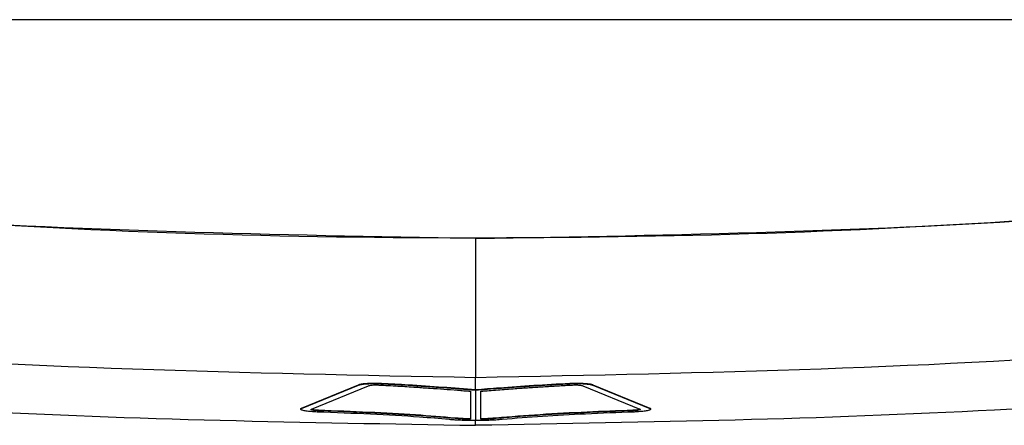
# Model space of a CAD drawing. Header units: millimetres. Extents: x -0.57 to 0.95, y -0.4 to 0.71.
# Tile 119 of 256: x 0.15401 to 0.17515, y 0.4743 to 0.48301. Entities that reach past the tile are written whole.
import ezdxf

# ---------------------------------------------------------------- set-up
doc = ezdxf.new("R2010")
doc.units = ezdxf.units.MM
doc.layers.add('FORMAT', color=7, linetype='Continuous')

msp = doc.modelspace()

# ---------------------------------------------------------------- linework, layer by layer
at = {"layer": 'FORMAT', "color": 7, "linetype": 'Continuous', "lineweight": 25}
for p, q in [((0.191136, 0.483009), (0.136401, 0.483009)), ((0.163799, 0.47532), (0.163799, 0.47831)), ((0.16006, 0.474669), (0.161283, 0.475171)), ((0.16006, 0.474659), (0.161283, 0.475161)), ((0.160275, 0.474646), (0.161499, 0.47515)), ((0.161283, 0.475171), (0.161283, 0.475161)), ((0.161778, 0.475202), (0.161778, 0.475192)), ((0.16582, 0.475202), (0.16582, 0.475192)), ((0.166099, 0.47515), (0.167322, 0.474646)), ((0.166314, 0.475171), (0.167537, 0.474669)), ((0.166314, 0.475171), (0.166314, 0.475161)), ((0.166314, 0.475161), (0.167537, 0.474659)), ((0.163686, 0.47503), (0.163686, 0.474428)), ((0.163799, 0.475065), (0.163799, 0.475055)), ((0.163799, 0.4744), (0.163799, 0.475055)), ((0.163911, 0.474428), (0.163911, 0.47503)), ((0.160044, 0.474659), (0.160044, 0.474649)), ((0.16006, 0.474669), (0.16006, 0.474659)), ((0.160425, 0.474622), (0.160425, 0.474612)), ((0.167173, 0.474622), (0.167173, 0.474612)), ((0.167537, 0.474669), (0.167537, 0.474659)), ((0.167554, 0.474659), (0.167555, 0.474653)), ((0.167554, 0.474659), (0.167554, 0.474649)), ((0.163361, 0.474454), (0.163361, 0.474444)), ((0.164236, 0.474454), (0.164236, 0.474444))]:
    msp.add_line(p, q, dxfattribs=at)
for points, knots in [([(0.1637986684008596, 0.4783103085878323), (0.1595071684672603, 0.4783865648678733), (0.1509023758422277, 0.478539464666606), (0.1423627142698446, 0.4796074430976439), (0.1380820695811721, 0.4801427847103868)], [0, 0, 0, 0, 0.4987336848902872, 0.9999999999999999, 0.9999999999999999, 0.9999999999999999, 0.9999999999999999]), ([(0.1895052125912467, 0.4801514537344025), (0.1852910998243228, 0.4796340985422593), (0.1768419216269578, 0.4785968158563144), (0.163995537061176, 0.4781889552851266), (0.1510383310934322, 0.4785687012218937), (0.1424149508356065, 0.4796229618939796), (0.1380921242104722, 0.4801514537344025)], [0, 0, 0, 0, 0.2468457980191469, 0.4949189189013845, 0.7468071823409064, 1, 1, 1, 1]), ([(0.1637986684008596, 0.4783103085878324), (0.1680901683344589, 0.4783865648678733), (0.1766949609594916, 0.4785394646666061), (0.1852346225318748, 0.4796074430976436), (0.1895152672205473, 0.4801427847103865)], [0, 0, 0, 0, 0.4987336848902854, 1, 1, 1, 1]), ([(0.1637986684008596, 0.4753201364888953), (0.1588828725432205, 0.4754188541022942), (0.1490195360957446, 0.4756169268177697), (0.1392509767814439, 0.4769958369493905), (0.1343509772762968, 0.4776875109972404)], [0, 0, 0, 0, 0.4983907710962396, 1, 1, 1, 1]), ([(0.1932463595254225, 0.4776875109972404), (0.1883779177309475, 0.4769996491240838), (0.1786096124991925, 0.4756194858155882), (0.1687462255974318, 0.4754201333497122), (0.1637986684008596, 0.4753201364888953)], [0, 0, 0, 0, 0.4983916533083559, 1, 1, 1, 1]), ([(0.1360207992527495, 0.4763618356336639), (0.1388117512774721, 0.4759816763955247), (0.1443936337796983, 0.4752213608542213), (0.1536623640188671, 0.4744705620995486), (0.1601388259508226, 0.4743609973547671), (0.1637986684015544, 0.4742990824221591)], [0, 0, 0, 0, 0.3030894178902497, 0.6061764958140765, 0.9999999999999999, 0.9999999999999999, 0.9999999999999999, 0.9999999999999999]), ([(0.1915765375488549, 0.4763618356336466), (0.1888132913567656, 0.475985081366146), (0.1832868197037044, 0.4752315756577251), (0.1740187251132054, 0.4744742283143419), (0.1675143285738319, 0.4743627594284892), (0.1637986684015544, 0.4742990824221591)], [0, 0, 0, 0, 0.3000872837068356, 0.6001723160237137, 1, 1, 1, 1]), ([(0.1612830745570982, 0.4751710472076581), (0.1612908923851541, 0.4751739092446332), (0.1613067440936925, 0.4751797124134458), (0.1613441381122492, 0.4751874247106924), (0.1613912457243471, 0.4751942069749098), (0.1614461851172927, 0.4751994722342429), (0.1615076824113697, 0.4752031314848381), (0.1615712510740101, 0.4752052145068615), (0.1616375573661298, 0.4752059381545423), (0.1616943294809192, 0.4752053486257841), (0.1617413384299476, 0.4752040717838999), (0.1617654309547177, 0.4752029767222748), (0.1617775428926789, 0.4752024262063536)], [0, 0, 0, 0, 0.1130809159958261, 0.229286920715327, 0.3424069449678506, 0.4592668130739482, 0.564401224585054, 0.672772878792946, 0.7760457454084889, 0.8820335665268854, 0.9406952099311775, 1, 1, 1, 1]), ([(0.161283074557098, 0.4751609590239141), (0.161290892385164, 0.4751638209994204), (0.1613067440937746, 0.4751696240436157), (0.1613441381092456, 0.4751773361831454), (0.1613912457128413, 0.4751841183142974), (0.1614461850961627, 0.4751893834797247), (0.1615076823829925, 0.4751930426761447), (0.1615712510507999, 0.4751951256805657), (0.1616375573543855, 0.4751958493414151), (0.1616943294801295, 0.475195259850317), (0.1617413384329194, 0.4751939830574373), (0.1617654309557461, 0.4751928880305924), (0.1617775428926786, 0.4751923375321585)], [0, 0, 0, 0, 0.1130808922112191, 0.2292868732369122, 0.3424068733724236, 0.4592667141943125, 0.5644011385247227, 0.6727728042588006, 0.776045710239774, 0.8820335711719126, 0.9406952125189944, 1, 1, 1, 1]), ([(0.1614986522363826, 0.4751496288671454), (0.1615070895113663, 0.4751523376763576), (0.1615239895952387, 0.4751577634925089), (0.1615737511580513, 0.4751634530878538), (0.1616325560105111, 0.4751661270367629), (0.1616828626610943, 0.4751658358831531), (0.1617096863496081, 0.4751645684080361), (0.1617181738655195, 0.4751641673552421)], [0, 0, 0, 0, 0.241301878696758, 0.4833340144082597, 0.7064564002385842, 0.9071173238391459, 1, 1, 1, 1]), ([(0.1617181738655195, 0.4751641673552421), (0.1617866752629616, 0.4751608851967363), (0.1619240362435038, 0.4751543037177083), (0.1621923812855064, 0.4751384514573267), (0.1624923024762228, 0.4751193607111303), (0.1628219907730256, 0.4750969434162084), (0.1631172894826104, 0.4750758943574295), (0.1633588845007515, 0.4750575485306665), (0.1635486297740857, 0.4750421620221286), (0.1636402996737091, 0.4750338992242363), (0.1636861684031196, 0.4750297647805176)], [0, 0, 0, 0, 0.097471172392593, 0.1954520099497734, 0.3927738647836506, 0.5439735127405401, 0.6953369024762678, 0.84741554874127, 0.9236515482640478, 1, 1, 1, 1]), ([(0.1617775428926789, 0.4752024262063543), (0.1619684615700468, 0.4751922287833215), (0.1624183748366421, 0.4751681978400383), (0.163097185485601, 0.4751221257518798), (0.1635641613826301, 0.4750843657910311), (0.1637986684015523, 0.475065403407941)], [0, 0, 0, 0, 0.2684539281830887, 0.6326305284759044, 1, 1, 1, 1]), ([(0.1617775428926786, 0.4751923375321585), (0.1618258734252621, 0.4751901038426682), (0.1619226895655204, 0.4751856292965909), (0.1621126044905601, 0.4751750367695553), (0.1623803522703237, 0.4751590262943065), (0.1627215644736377, 0.4751367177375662), (0.1630898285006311, 0.4751113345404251), (0.1633907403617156, 0.475089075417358), (0.1636274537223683, 0.4750704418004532), (0.1637415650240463, 0.4750603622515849), (0.1637986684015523, 0.4750553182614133)], [0, 0, 0, 0, 0.06681573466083, 0.1338458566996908, 0.2685205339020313, 0.4503927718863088, 0.6325860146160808, 0.8159473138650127, 0.9078966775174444, 1, 1, 1, 1]), ([(0.163798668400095, 0.4750654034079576), (0.1637986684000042, 0.4751123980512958), (0.163798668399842, 0.4751963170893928), (0.1637986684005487, 0.4752823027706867), (0.1637986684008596, 0.4753201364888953)], [0, 0, 0, 0, 0.5599997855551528, 1, 1, 1, 1]), ([(0.1637986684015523, 0.4750654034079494), (0.1639683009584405, 0.4750794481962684), (0.1643686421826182, 0.4751125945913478), (0.1650414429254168, 0.4751593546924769), (0.1655594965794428, 0.4751880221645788), (0.165819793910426, 0.4752024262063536)], [0, 0, 0, 0, 0.2678447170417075, 0.6321267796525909, 1, 1, 1, 1]), ([(0.1637986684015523, 0.4750553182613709), (0.1638820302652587, 0.4750625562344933), (0.1640490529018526, 0.475077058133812), (0.1643425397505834, 0.4750992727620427), (0.1646737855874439, 0.475122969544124), (0.1650449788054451, 0.4751480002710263), (0.1653614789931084, 0.4751678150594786), (0.1656200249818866, 0.4751828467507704), (0.1657531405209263, 0.4751891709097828), (0.1658197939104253, 0.4751923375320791)], [0, 0, 0, 0, 0.1336606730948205, 0.2678006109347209, 0.449728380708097, 0.6319635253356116, 0.8154871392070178, 0.9076110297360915, 1, 1, 1, 1]), ([(0.1639111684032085, 0.4750297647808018), (0.1639698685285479, 0.4750350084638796), (0.1640874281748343, 0.475045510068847), (0.1643332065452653, 0.4750649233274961), (0.164619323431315, 0.4750860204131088), (0.1649466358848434, 0.4751086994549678), (0.1652496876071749, 0.4751287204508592), (0.1655072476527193, 0.4751445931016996), (0.1657173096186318, 0.4751565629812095), (0.165825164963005, 0.4751616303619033), (0.1658791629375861, 0.4751641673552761)], [0, 0, 0, 0, 0.0973903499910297, 0.1950451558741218, 0.3912638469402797, 0.5427342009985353, 0.6943700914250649, 0.8468204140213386, 0.923310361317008, 1, 1, 1, 1]), ([(0.165819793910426, 0.4752024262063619), (0.1658407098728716, 0.4752033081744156), (0.1658832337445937, 0.4752051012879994), (0.1659487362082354, 0.4752058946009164), (0.1660137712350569, 0.4752054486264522), (0.1660775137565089, 0.475203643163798), (0.1661393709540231, 0.4752003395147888), (0.1661936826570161, 0.4751955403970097), (0.166239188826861, 0.4751896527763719), (0.1662727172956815, 0.4751835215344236), (0.1662980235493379, 0.4751772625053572), (0.1663088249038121, 0.4751731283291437), (0.1663142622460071, 0.4751710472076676)], [0, 0, 0, 0, 0.1016323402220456, 0.2066269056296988, 0.3081133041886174, 0.4121138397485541, 0.521149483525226, 0.633980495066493, 0.7344910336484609, 0.8374603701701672, 0.9181784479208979, 1, 1, 1, 1]), ([(0.1658197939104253, 0.4751923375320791), (0.1658407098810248, 0.4751932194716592), (0.1658832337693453, 0.4751950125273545), (0.1659487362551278, 0.4751958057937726), (0.1660137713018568, 0.4751953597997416), (0.1660775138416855, 0.4751935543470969), (0.1661393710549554, 0.4751902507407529), (0.1661936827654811, 0.4751854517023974), (0.1662391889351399, 0.4751795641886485), (0.1662727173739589, 0.4751734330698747), (0.1662980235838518, 0.4751671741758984), (0.1663088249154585, 0.4751630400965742), (0.1663142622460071, 0.4751609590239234)], [0, 0, 0, 0, 0.1016323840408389, 0.206626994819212, 0.3081134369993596, 0.4121140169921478, 0.5211497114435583, 0.6339807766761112, 0.7344913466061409, 0.8374607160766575, 0.9181786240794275, 1, 1, 1, 1]), ([(0.1658791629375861, 0.4751641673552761), (0.1658966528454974, 0.4751648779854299), (0.1659316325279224, 0.4751662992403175), (0.1659854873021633, 0.4751654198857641), (0.1660339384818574, 0.4751623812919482), (0.1660757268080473, 0.4751571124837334), (0.1660907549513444, 0.4751522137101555), (0.1660986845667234, 0.4751496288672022)], [0, 0, 0, 0, 0.1874913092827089, 0.3749811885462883, 0.5646648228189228, 0.7702949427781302, 1, 1, 1, 1]), ([(0.1600409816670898, 0.4746533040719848), (0.1600409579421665, 0.4746533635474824), (0.1600401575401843, 0.4746553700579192), (0.1600418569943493, 0.4746573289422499), (0.1600435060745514, 0.4746592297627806)], [0, 0, 0, 0, 0.0296412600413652, 0.9999999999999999, 0.9999999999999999, 0.9999999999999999, 0.9999999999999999]), ([(0.1603963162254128, 0.4745847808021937), (0.1603742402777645, 0.4745857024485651), (0.1603293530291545, 0.4745875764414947), (0.1602668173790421, 0.4745921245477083), (0.1602088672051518, 0.4745976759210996), (0.1601564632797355, 0.4746042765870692), (0.160110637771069, 0.4746119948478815), (0.1600762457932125, 0.4746204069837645), (0.1600533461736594, 0.474629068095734), (0.1600428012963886, 0.4746367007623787), (0.160039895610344, 0.4746434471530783), (0.1600422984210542, 0.4746472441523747), (0.160043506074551, 0.4746491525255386)], [0, 0, 0, 0, 0.1029998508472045, 0.2094306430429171, 0.312275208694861, 0.4176319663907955, 0.5289641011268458, 0.6440537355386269, 0.7482872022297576, 0.8550733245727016, 0.9271598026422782, 1, 1, 1, 1]), ([(0.1600435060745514, 0.4746592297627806), (0.1600443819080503, 0.4746600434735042), (0.1600461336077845, 0.474661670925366), (0.1600508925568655, 0.474664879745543), (0.1600563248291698, 0.4746672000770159), (0.1600599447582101, 0.4746687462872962)], [0, 0, 0, 0, 0.250157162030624, 0.5003236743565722, 1, 1, 1, 1]), ([(0.160043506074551, 0.4746491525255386), (0.1600443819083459, 0.474649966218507), (0.1600461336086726, 0.4746515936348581), (0.1600508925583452, 0.4746548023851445), (0.1600563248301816, 0.4746571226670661), (0.1600599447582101, 0.4746586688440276)], [0, 0, 0, 0, 0.2501572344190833, 0.5003238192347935, 1, 1, 1, 1]), ([(0.1604246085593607, 0.4746115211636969), (0.1604057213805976, 0.4746124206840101), (0.1603679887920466, 0.4746142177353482), (0.1603207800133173, 0.4746196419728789), (0.160285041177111, 0.4746265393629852), (0.1602651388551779, 0.4746342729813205), (0.1602664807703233, 0.4746393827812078), (0.1602670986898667, 0.4746417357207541)], [0, 0, 0, 0, 0.1913659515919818, 0.3823086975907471, 0.5833297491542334, 0.8081334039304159, 1, 1, 1, 1]), ([(0.1602670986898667, 0.4746417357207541), (0.1602678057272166, 0.4746423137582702), (0.1602691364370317, 0.4746434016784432), (0.1602717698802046, 0.474644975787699), (0.1602740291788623, 0.474645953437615), (0.1602751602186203, 0.4746464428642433)], [0, 0, 0, 0, 0.3614859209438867, 0.6803500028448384, 1, 1, 1, 1]), ([(0.1604246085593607, 0.4746215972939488), (0.1604057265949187, 0.4746224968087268), (0.160368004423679, 0.4746242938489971), (0.1603207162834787, 0.4746297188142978), (0.160285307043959, 0.4746366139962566), (0.1602668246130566, 0.4746433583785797), (0.1602674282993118, 0.4746474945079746), (0.1602676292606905, 0.4746488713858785)], [0, 0, 0, 0, 0.2079360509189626, 0.4154122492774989, 0.6338394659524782, 0.8781086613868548, 1, 1, 1, 1]), ([(0.163228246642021, 0.4744228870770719), (0.1630198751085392, 0.4744408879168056), (0.1624996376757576, 0.4744858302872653), (0.1615372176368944, 0.4745400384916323), (0.160780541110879, 0.4745697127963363), (0.1603963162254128, 0.4745847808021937)], [0, 0, 0, 0, 0.2474834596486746, 0.6178874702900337, 1, 1, 1, 1]), ([(0.1633611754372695, 0.4744543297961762), (0.1630826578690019, 0.4744775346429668), (0.1625051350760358, 0.4745256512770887), (0.1615016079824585, 0.4745801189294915), (0.1607865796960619, 0.4746076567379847), (0.1604246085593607, 0.4746215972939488)], [0, 0, 0, 0, 0.3150375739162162, 0.6532492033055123, 1, 1, 1, 1]), ([(0.1633611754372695, 0.474444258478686), (0.1632956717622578, 0.4744504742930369), (0.1630977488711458, 0.4744692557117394), (0.162808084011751, 0.4744909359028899), (0.1625038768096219, 0.4745113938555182), (0.1622638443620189, 0.4745262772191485), (0.1620146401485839, 0.4745406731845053), (0.1617611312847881, 0.4745543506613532), (0.1615024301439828, 0.4745673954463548), (0.161239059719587, 0.4745797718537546), (0.1609708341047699, 0.4745913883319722), (0.1606994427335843, 0.4746021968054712), (0.1605162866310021, 0.4746084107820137), (0.1604246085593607, 0.4746115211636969)], [0, 0, 0, 0, 0.0780076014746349, 0.2357041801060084, 0.3152292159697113, 0.3994211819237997, 0.4837541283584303, 0.5684717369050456, 0.6533049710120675, 0.7396070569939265, 0.8260388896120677, 0.9129244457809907, 1, 1, 1, 1]), ([(0.1671727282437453, 0.4746215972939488), (0.1668454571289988, 0.4746091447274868), (0.1661652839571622, 0.4745832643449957), (0.1651566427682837, 0.4745299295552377), (0.1645462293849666, 0.474479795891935), (0.1642361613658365, 0.4744543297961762)], [0, 0, 0, 0, 0.3133282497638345, 0.651195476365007, 0.9999999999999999, 0.9999999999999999, 0.9999999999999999, 0.9999999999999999]), ([(0.1671727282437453, 0.4746115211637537), (0.1670906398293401, 0.4746087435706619), (0.1668436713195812, 0.4746003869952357), (0.1665179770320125, 0.4745869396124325), (0.1661902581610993, 0.474571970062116), (0.1659393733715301, 0.4745596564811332), (0.1656854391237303, 0.474546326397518), (0.1654343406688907, 0.4745322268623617), (0.1651849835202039, 0.4745172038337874), (0.1649383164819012, 0.4745011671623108), (0.1646954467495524, 0.4744838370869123), (0.1644581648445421, 0.4744652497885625), (0.1643102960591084, 0.4744512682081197), (0.1642361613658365, 0.474444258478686)], [0, 0, 0, 0, 0.0779604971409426, 0.2345493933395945, 0.3131585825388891, 0.3972878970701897, 0.4815292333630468, 0.5661225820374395, 0.6508436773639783, 0.7374188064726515, 0.8242003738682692, 0.9118620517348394, 0.9999999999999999, 0.9999999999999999, 0.9999999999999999, 0.9999999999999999]), ([(0.1672010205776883, 0.4745847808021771), (0.1668510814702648, 0.474571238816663), (0.1661777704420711, 0.4745451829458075), (0.1652090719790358, 0.4744928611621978), (0.1646518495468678, 0.4744464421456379), (0.1643690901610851, 0.4744228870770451)], [0, 0, 0, 0, 0.3476938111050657, 0.6689908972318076, 1, 1, 1, 1]), ([(0.167328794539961, 0.4746488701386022), (0.1673287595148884, 0.47464678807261), (0.1673286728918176, 0.4746416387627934), (0.1673000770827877, 0.4746335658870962), (0.167251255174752, 0.4746263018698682), (0.1672038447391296, 0.4746227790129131), (0.1671776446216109, 0.4746217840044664), (0.1671727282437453, 0.4746215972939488)], [0, 0, 0, 0, 0.1832458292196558, 0.4531986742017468, 0.7128955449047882, 0.9461256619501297, 1, 1, 1, 1]), ([(0.1673302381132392, 0.4746417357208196), (0.1673305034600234, 0.4746386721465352), (0.1673310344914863, 0.4746325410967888), (0.167300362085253, 0.4746234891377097), (0.1672511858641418, 0.4746162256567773), (0.1672038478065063, 0.4746127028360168), (0.1671776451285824, 0.4746117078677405), (0.1671727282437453, 0.4746115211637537)], [0, 0, 0, 0, 0.2481760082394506, 0.4966680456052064, 0.7357194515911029, 0.9504082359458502, 1, 1, 1, 1]), ([(0.1675538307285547, 0.474649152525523), (0.1675553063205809, 0.4746461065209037), (0.1675582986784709, 0.4746399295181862), (0.1675468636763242, 0.4746304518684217), (0.1675234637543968, 0.4746210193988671), (0.1674880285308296, 0.4746122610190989), (0.1674414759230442, 0.4746043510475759), (0.1673878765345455, 0.4745975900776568), (0.1673270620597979, 0.4745917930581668), (0.1672737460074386, 0.4745881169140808), (0.1672310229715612, 0.4745859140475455), (0.1672110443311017, 0.4745851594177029), (0.1672010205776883, 0.4745847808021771)], [0, 0, 0, 0, 0.1156715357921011, 0.2345706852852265, 0.3502741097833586, 0.4697560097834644, 0.5779921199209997, 0.6894805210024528, 0.7967872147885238, 0.9071149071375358, 0.953397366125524, 1, 1, 1, 1]), ([(0.1673221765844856, 0.4746464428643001), (0.1673234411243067, 0.4746458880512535), (0.1673258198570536, 0.4746448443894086), (0.1673283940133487, 0.474643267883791), (0.1673296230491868, 0.4746422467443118), (0.1673302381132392, 0.4746417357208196)], [0, 0, 0, 0, 0.3618235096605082, 0.6806281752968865, 1, 1, 1, 1]), ([(0.1675373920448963, 0.4746687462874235), (0.1675392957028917, 0.4746679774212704), (0.1675431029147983, 0.4746664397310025), (0.1675491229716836, 0.4746632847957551), (0.1675519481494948, 0.4746608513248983), (0.1675538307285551, 0.4746592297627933)], [0, 0, 0, 0, 0.250183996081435, 0.5003543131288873, 1, 1, 1, 1]), ([(0.1675373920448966, 0.4746586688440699), (0.1675392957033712, 0.4746578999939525), (0.1675431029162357, 0.4746563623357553), (0.167549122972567, 0.474653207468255), (0.1675519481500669, 0.4746507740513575), (0.1675538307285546, 0.474649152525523)], [0, 0, 0, 0, 0.2501840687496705, 0.5003544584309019, 0.9999999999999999, 0.9999999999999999, 0.9999999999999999, 0.9999999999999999]), ([(0.1637986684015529, 0.4744003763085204), (0.1637441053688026, 0.4744006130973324), (0.1636451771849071, 0.4744010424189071), (0.1635030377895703, 0.4744048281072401), (0.1633927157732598, 0.4744105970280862), (0.1633021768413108, 0.4744169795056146), (0.1632529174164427, 0.4744209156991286), (0.1632282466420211, 0.4744228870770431)], [0, 0, 0, 0, 0.268179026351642, 0.486235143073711, 0.7108583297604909, 0.8551881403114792, 1, 1, 1, 1]), ([(0.1636861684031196, 0.4744379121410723), (0.1636493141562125, 0.4744386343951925), (0.1635788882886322, 0.4744400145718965), (0.1634695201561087, 0.4744458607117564), (0.1634010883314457, 0.4744512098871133), (0.1633611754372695, 0.4744543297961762)], [0, 0, 0, 0, 0.3138932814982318, 0.5998279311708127, 1, 1, 1, 1]), ([(0.1636861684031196, 0.47442784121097), (0.1636493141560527, 0.474428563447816), (0.1635788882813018, 0.4744299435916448), (0.1634695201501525, 0.4744357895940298), (0.1634010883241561, 0.4744411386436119), (0.1633611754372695, 0.474444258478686)], [0, 0, 0, 0, 0.3138932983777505, 0.599828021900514, 1, 1, 1, 1]), ([(0.1643690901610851, 0.4744228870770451), (0.1643233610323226, 0.4744192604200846), (0.1642410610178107, 0.474412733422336), (0.1641103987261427, 0.4744054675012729), (0.163994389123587, 0.4744021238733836), (0.1638896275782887, 0.4744006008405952), (0.1638290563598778, 0.4744004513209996), (0.1637986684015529, 0.4744003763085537)], [0, 0, 0, 0, 0.2677001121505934, 0.4817875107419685, 0.7021612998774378, 0.8505773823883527, 1, 1, 1, 1]), ([(0.1637986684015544, 0.4742990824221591), (0.1637986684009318, 0.4743197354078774), (0.1637986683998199, 0.4743566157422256), (0.163798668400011, 0.4743939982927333), (0.1637986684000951, 0.474410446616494)], [0, 0, 0, 0, 0.5599999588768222, 1, 1, 1, 1]), ([(0.1642361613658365, 0.4744543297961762), (0.1642050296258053, 0.4744518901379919), (0.1641404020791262, 0.4744468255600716), (0.164033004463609, 0.4744404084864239), (0.1639523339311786, 0.4744387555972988), (0.163911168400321, 0.4744379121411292)], [0, 0, 0, 0, 0.3127834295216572, 0.6493188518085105, 1, 1, 1, 1]), ([(0.1642361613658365, 0.474444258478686), (0.1642050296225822, 0.4744418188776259), (0.1641404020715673, 0.4744367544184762), (0.1640330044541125, 0.4744303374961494), (0.1639523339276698, 0.4744286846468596), (0.163911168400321, 0.4744278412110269)], [0, 0, 0, 0, 0.3127834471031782, 0.6493188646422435, 1, 1, 1, 1])]:
    msp.add_open_spline(points, degree=3, knots=knots, dxfattribs=at)

doc.saveas('drawing.dxf')
